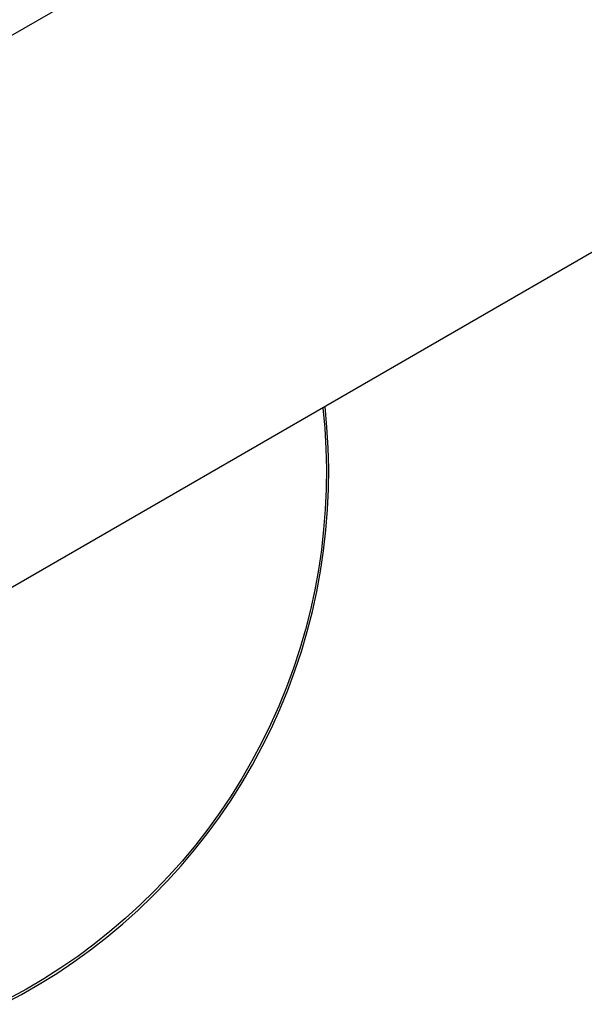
# Model space of a CAD drawing. Header units: millimetres. Extents: x 2489 to 5060, y -11490 to -9826.
# Tile 11 of 25: x 3165 to 3310, y -10346 to -10093. Entities that reach past the tile are written whole.
import ezdxf

# ---------------------------------------------------------------- set-up
doc = ezdxf.new("R2010")
doc.units = ezdxf.units.MM
doc.layers.add('Make2D$Visible$Curvas', color=7, linetype='Continuous')

msp = doc.modelspace()

# ---------------------------------------------------------------- linework, layer by layer
at = {"layer": 'Make2D$Visible$Curvas', "color": 8, "lineweight": -3, "true_color": 0x7f7f7f}
for p, q in [((3094.84, -10136.06), (3631.87, -9826)), ((3693.23, -9932.28), (3156.38, -10242.23))]:
    msp.add_line(p, q, dxfattribs=at)
at = {"layer": 'Make2D$Visible$Curvas', "color": 254, "lineweight": -3, "true_color": 0xcad1ee}
for p, q in [((3242.48, -10192.52), (3242.96, -10197.71)), ((3243.55, -10197.46), (3243.06, -10192.19)), ((3242.96, -10197.71), (3243.27, -10202.92)), ((3243.87, -10202.74), (3243.55, -10197.46)), ((3243.27, -10202.92), (3243.39, -10208.13)), ((3244, -10208.04), (3243.87, -10202.74)), ((3243.95, -10213.33), (3244, -10208.04)), ((3243.39, -10208.13), (3243.34, -10213.34)), ((3243.34, -10213.34), (3243.11, -10218.55)), ((3243.71, -10218.62), (3243.95, -10213.33)), ((3243.11, -10218.55), (3242.7, -10223.74)), ((3243.3, -10223.89), (3243.71, -10218.62)), ((3242.7, -10223.74), (3242.11, -10228.92)), ((3242.7, -10229.15), (3243.3, -10223.89)), ((3242.11, -10228.92), (3241.35, -10234.08)), ((3241.92, -10234.39), (3242.7, -10229.15)), ((3241.35, -10234.08), (3240.41, -10239.2)), ((3240.95, -10239.6), (3241.92, -10234.39)), ((3240.41, -10239.2), (3239.3, -10244.3)), ((3239.81, -10244.76), (3240.95, -10239.6)), ((3239.3, -10244.3), (3238.01, -10249.35)), ((3238.49, -10249.89), (3239.81, -10244.76)), ((3238.01, -10249.35), (3236.55, -10254.35)), ((3237, -10254.97), (3238.49, -10249.89)), ((3236.55, -10254.35), (3234.93, -10259.3)), ((3235.33, -10259.99), (3237, -10254.97)), ((3234.93, -10259.3), (3233.13, -10264.19)), ((3233.48, -10264.95), (3235.33, -10259.99)), ((3233.13, -10264.19), (3231.16, -10269.02)), ((3231.47, -10269.85), (3233.48, -10264.95)), ((3231.16, -10269.02), (3229.04, -10273.78)), ((3229.29, -10274.67), (3231.47, -10269.85)), ((3229.04, -10273.78), (3226.75, -10278.46)), ((3226.94, -10279.42), (3229.29, -10274.67)), ((3226.75, -10278.46), (3224.3, -10283.06)), ((3224.43, -10284.08), (3226.94, -10279.42)), ((3224.3, -10283.06), (3221.7, -10287.58)), ((3221.76, -10288.65), (3224.43, -10284.08)), ((3218.93, -10293.12), (3221.76, -10288.65)), ((3221.7, -10287.58), (3218.94, -10292)), ((3215.96, -10297.5), (3218.93, -10293.12)), ((3218.94, -10292), (3216.03, -10296.33)), ((3216.03, -10296.33), (3212.98, -10300.55)), ((3212.83, -10301.77), (3215.96, -10297.5)), ((3212.98, -10300.55), (3209.78, -10304.67)), ((3209.55, -10305.93), (3212.83, -10301.77)), ((3206.13, -10309.97), (3209.55, -10305.93)), ((3209.78, -10304.67), (3206.45, -10308.68)), ((3206.45, -10308.68), (3202.98, -10312.57)), ((3202.58, -10313.89), (3206.13, -10309.97)), ((3198.89, -10317.69), (3202.58, -10313.89)), ((3202.98, -10312.57), (3199.38, -10316.34)), ((3199.38, -10316.34), (3195.65, -10319.98)), ((3195.07, -10321.36), (3198.89, -10317.69)), ((3191.13, -10324.89), (3195.07, -10321.36)), ((3195.65, -10319.98), (3191.8, -10323.49)), ((3191.8, -10323.49), (3187.84, -10326.87)), ((3187.07, -10328.28), (3191.13, -10324.89)), ((3182.89, -10331.53), (3187.07, -10328.28)), ((3187.84, -10326.87), (3183.76, -10330.12)), ((3178.61, -10334.64), (3182.89, -10331.53)), ((3183.76, -10330.12), (3179.57, -10333.22)), ((3179.57, -10333.22), (3175.27, -10336.17)), ((3175.27, -10336.17), (3170.88, -10338.98)), ((3174.22, -10337.6), (3178.61, -10334.64)), ((3170.88, -10338.98), (3166.4, -10341.64)), ((3169.72, -10340.4), (3174.22, -10337.6)), ((3166.4, -10341.64), (3161.83, -10344.14)), ((3165.14, -10343.04), (3169.72, -10340.4)), ((3160.46, -10345.53), (3165.14, -10343.04))]:
    msp.add_line(p, q, dxfattribs=at)

doc.saveas('drawing.dxf')
